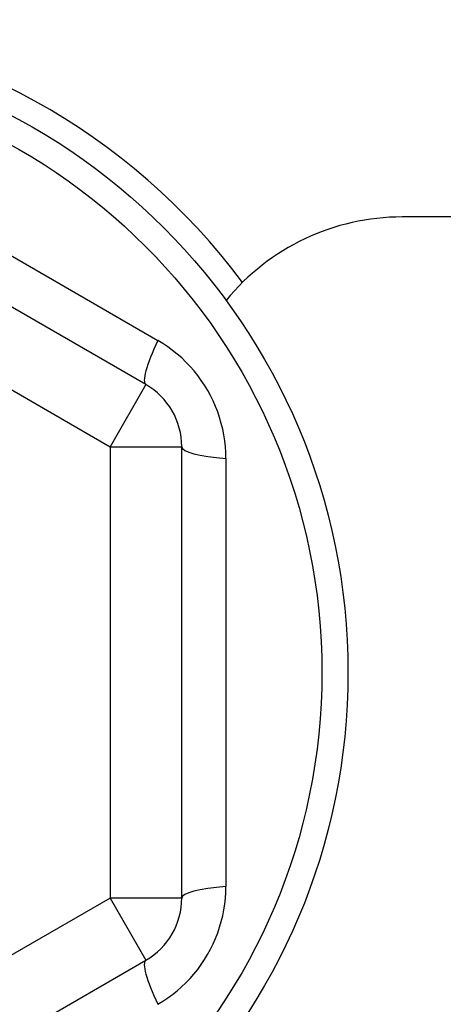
# Model space of a CAD drawing. Header units: inches. Extents: x 24 to 60, y 11.7 to 31.9.
# Tile 56 of 58: x 54.317 to 54.549, y 29.118 to 29.659. Entities that reach past the tile are written whole.
import ezdxf

# ---------------------------------------------------------------- set-up
doc = ezdxf.new("R2010")
doc.units = ezdxf.units.IN
doc.header["$MEASUREMENT"] = 0
doc.layers.add('Visible Edges(ANSI)', color=7, linetype='Continuous', lineweight=25)
doc.layers.add('Visible Tangent Edges(ANSI)', color=7, linetype='Continuous', lineweight=25)

msp = doc.modelspace()

# ---------------------------------------------------------------- linework, layer by layer
at = {"layer": 'Visible Edges(ANSI)'}
for p, q in [((54.38616562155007, 29.45853114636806), (54.17159869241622, 29.58241142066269)), ((54.92791365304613, 29.55055538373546), (54.52691365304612, 29.55055538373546)), ((54.40585066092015, 29.17667510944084), (54.40585066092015, 29.42443565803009)), ((54.17159869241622, 29.01869934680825), (54.38616562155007, 29.14257962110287))]:
    msp.add_line(p, q, dxfattribs=at)
msp.add_circle((54.15191365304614, 29.30055538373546), 0.3451589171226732, dxfattribs=at)
for centre, radius, start, end in [((54.15191365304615, 29.30055538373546), 0.358267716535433, 36.68995386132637, 134.250938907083), ((54.52691365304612, 29.42555538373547), 0.1249999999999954, 90, 140.6903699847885), ((54.36648058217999, 29.42443565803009), 0.0393700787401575, 0, 59.99999999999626), ((54.36648058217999, 29.17667510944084), 0.0393700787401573, 300.0000000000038, 0)]:
    msp.add_arc(centre, radius, start, end, dxfattribs=at)
at = {"layer": 'Visible Tangent Edges(ANSI)'}
for p, q in [((54.18925172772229, 29.60019973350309), (54.3927442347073, 29.48271327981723)), ((54.15191365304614, 29.54831593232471), (54.36648058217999, 29.42443565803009)), ((54.38616562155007, 29.45853114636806), (54.36648058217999, 29.42443565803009)), ((54.36648058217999, 29.42443565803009), (54.36648058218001, 29.17667510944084)), ((54.36648058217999, 29.42443565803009), (54.40585066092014, 29.42443565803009)), ((54.43008230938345, 29.41804183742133), (54.43008230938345, 29.1830689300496)), ((54.36648058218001, 29.17667510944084), (54.15191365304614, 29.05279483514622)), ((54.40585066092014, 29.17667510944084), (54.36648058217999, 29.17667510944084)), ((54.36648058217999, 29.17667510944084), (54.38616562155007, 29.14257962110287))]:
    msp.add_line(p, q, dxfattribs=at)
at = {"layer": 'Visible Tangent Edges(ANSI)', "flags": 128}
for points in [[(54.43008231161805, 29.41804184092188), (54.43001158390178, 29.4212555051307), (54.42979987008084, 29.42447691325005), (54.42944787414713, 29.42769774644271), (54.42895627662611, 29.43090965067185), (54.42832578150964, 29.43410428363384), (54.4275570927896, 29.43727333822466), (54.42665086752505, 29.44040844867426), (54.42560783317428, 29.44350128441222), (54.42442838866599, 29.44654462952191), (54.42311283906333, 29.44953775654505), (54.42166496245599, 29.45247469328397), (54.42008917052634, 29.45534825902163), (54.41838973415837, 29.45815122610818), (54.41657099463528, 29.46087641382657), (54.41463729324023, 29.46351660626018), (54.41259297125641, 29.46606459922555), (54.41043950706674, 29.46851752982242), (54.40817704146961, 29.47087728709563), (54.40581289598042, 29.47313718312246), (54.40335462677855, 29.47529028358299), (54.4008097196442, 29.47732964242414), (54.39818664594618, 29.47924914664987), (54.39549507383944, 29.4810448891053), (54.39274422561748, 29.48271327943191)], [(54.39274422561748, 29.11839748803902), (54.39549199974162, 29.12006557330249), (54.39817596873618, 29.12185962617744), (54.40078928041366, 29.12377487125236), (54.40332505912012, 29.12580655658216), (54.40577645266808, 29.12794990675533), (54.40813658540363, 29.13020014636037), (54.41039855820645, 29.13255251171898), (54.41255551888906, 29.13500222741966), (54.41460143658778, 29.13754531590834), (54.41653577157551, 29.14018119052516), (54.41835528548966, 29.1429035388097), (54.4200559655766, 29.14570501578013), (54.42163368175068, 29.14857826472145), (54.42308439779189, 29.15151591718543), (54.42440403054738, 29.15451063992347), (54.42558849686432, 29.15755506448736), (54.42663606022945, 29.16064650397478), (54.42754843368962, 29.16378573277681), (54.42832350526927, 29.16696308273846), (54.42895899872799, 29.17016856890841), (54.42945268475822, 29.17339219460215), (54.42980348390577, 29.17662358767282), (54.43001285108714, 29.17985244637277), (54.43008231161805, 29.18306892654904)]]:
    msp.add_lwpolyline(points, dxfattribs=at)
at = {"layer": 'Visible Tangent Edges(ANSI)'}
msp.add_circle((54.15191365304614, 29.30055538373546), 0.3308444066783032, dxfattribs=at)
for centre, major_axis, ratio, start_param, end_param in [((54.40585066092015, 29.49262663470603), (-0.0196850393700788, -0.0340954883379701), 0.1759287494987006, 5.107072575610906, 6.283185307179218), ((54.44522073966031, 29.42443565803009), (-0.0393700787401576, 0), 0.1759287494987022, 0, 1.176112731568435), ((54.44522073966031, 29.17667510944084), (-0.0393700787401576, 0), 0.1759287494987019, 5.107072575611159, 6.283185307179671), ((54.40585066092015, 29.1084841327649), (-0.0196850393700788, 0.0340954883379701), 0.1759287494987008, 3.467e-13, 1.176112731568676)]:
    msp.add_ellipse(centre, major_axis=major_axis, ratio=ratio, start_param=start_param, end_param=end_param, dxfattribs=at)

doc.saveas('drawing.dxf')
